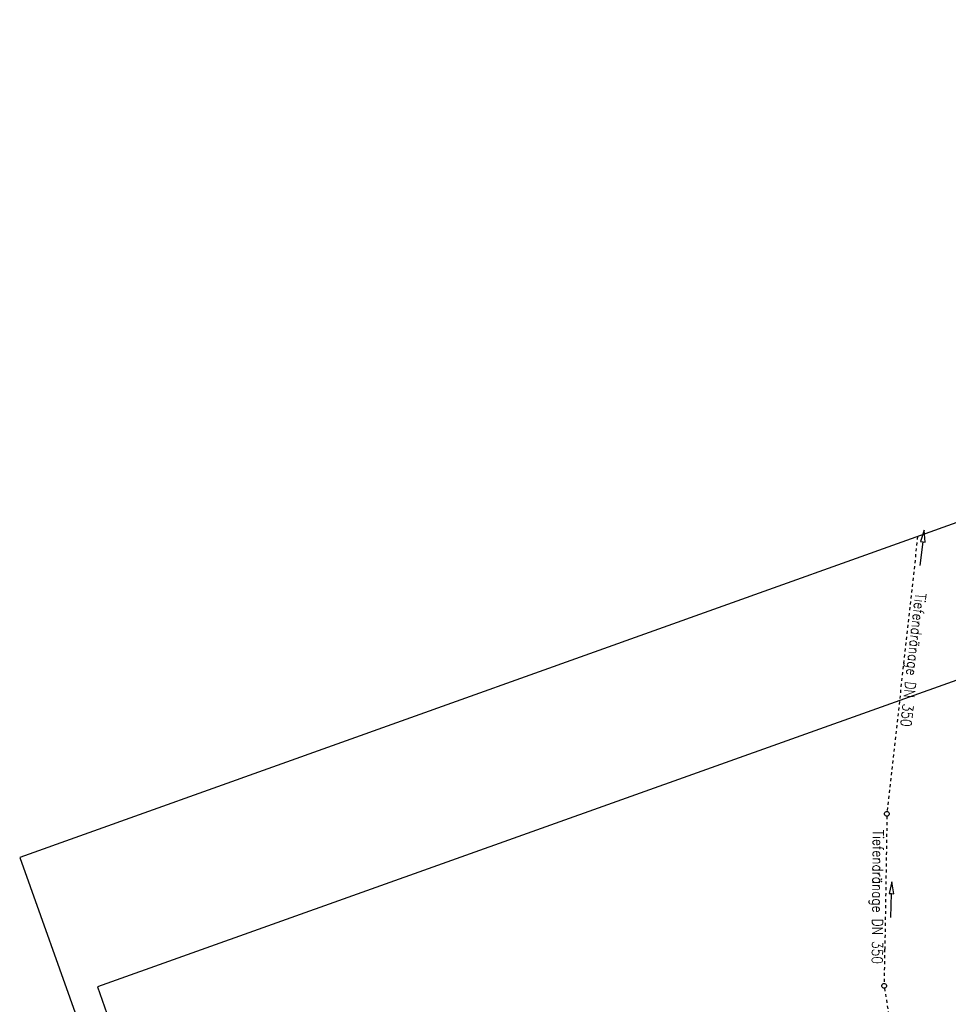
# Model space of a CAD drawing. Extents: x 447882 to 448688, y 437766 to 439043.
# Tile 35 of 50: x 447882 to 448038, y 438877 to 439043. Entities that reach past the tile are written whole.
import ezdxf

# ---------------------------------------------------------------- set-up
doc = ezdxf.new("R2010")
doc.units = 0
doc.header["$LTSCALE"] = 2
doc.header["$MEASUREMENT"] = 0
for name, pattern in [('ACAD_ISO03W100', [0.5, 0.25, -0.25]), ('AUSGEZOGEN', [0]), ('STRICHPT-X3', [3, 1.5, -0.75, 0, -0.75])]:
    doc.linetypes.add(name, pattern=pattern)
doc.layers.get('0').update_dxf_attribs({"linetype": 'AUSGEZOGEN'})
for name, color, linetype in [('ACHSE', 250, 'STRICHPT-X3'), ('FBR', 8, 'CONTINUOUS'), ('Planeinteilung', 6, 'CONTINUOUS'), ('RAHMEN', 250, 'AUSGEZOGEN'), ('Tiefendränage', 15, 'CONTINUOUS'), ('TIEFENDRÄNAGE-SCHRIFT', 15, 'CONTINUOUS')]:
    doc.layers.add(name, color=color, linetype=linetype)
doc.styles.add('ROMANS', font='romans.shx', dxfattribs={"width": 0.8})

# ---------------------------------------------------------------- blocks, each defined once
blk = doc.blocks.new('1135420')
for p, q in [((0, 297), (0, 0)), ((0, 0), (1135, 0))]:
    blk.add_line(p, q)
at = {"layer": 'RAHMEN'}
for p, q in [((25, 415), (25, 5)), ((25, 5), (950, 5))]:
    blk.add_line(p, q, dxfattribs=at)

msp = doc.modelspace()

# ---------------------------------------------------------------- linework, layer by layer
at = {"layer": 'ACHSE'}
msp.add_lwpolyline([(448115.4, 438985.5, -0.000001), (448118.19, 438967.92, -0.000001), (448122.12, 438943.23, 0.000002), (448126.05, 438918.54, 0.000007), (448128.02, 438906.19, -0.000017), (448129.98, 438893.85), (448133.91, 438869.16)], format="xyb", dxfattribs=at)
at = {"layer": 'FBR'}
for points in [[(448117.31, 438986.19), (448120.17, 438968.23, -0.000001), (448124.1, 438943.54, 0.000002), (448128.03, 438918.85, 0.000007), (448129.99, 438906.51, -0.000017), (448131.96, 438894.16), (448132.4, 438891.35), (448135.88, 438869.47)], [(448113.48, 438984.82), (448116.22, 438967.6, -0.000001), (448120.15, 438942.91, 0.000002), (448124.08, 438918.22, 0.000007), (448126.04, 438905.88, -0.000017), (448128, 438893.53), (448128.45, 438890.72), (448131.93, 438868.85)]]:
    msp.add_lwpolyline(points, format="xyb", dxfattribs=at)
at = {"layer": 'Tiefendränage', "linetype": 'ACAD_ISO03W100'}
for p, q in [((448033.27, 438956.16), (448028.14, 438909.8)), ((448028.09, 438909), (448027.73, 438886.55)), ((448027.69, 438886.55), (448027.63, 438880.77))]:
    msp.add_line(p, q, dxfattribs=at)
at = {"layer": 'Tiefendränage', "linetype": 'ACAD_ISO03W100', "flags": 128}
msp.add_lwpolyline([(448027.68, 438879.98), (448028.51, 438874.82), (448032.24, 438851.47)], dxfattribs=at)
at = {"layer": 'Tiefendränage', "linetype": 'Continuous'}
for centre in [(448028.09, 438909.4), (448027.62, 438880.37)]:
    msp.add_ellipse(centre, major_axis=(-0.283, 0.283), ratio=1, start_param=2.557664, end_param=8.840849, dxfattribs=at)
at = {"layer": 'TIEFENDRÄNAGE-SCHRIFT', "linetype": 'Continuous'}
for p, q in [((448034.4, 438957.25), (448033.78, 438955.31)), ((448034.57, 438955.22), (448034.4, 438957.25)), ((448033.72, 438951.29), (448034.18, 438955.26)), ((448033.78, 438955.31), (448034.18, 438955.26)), ((448034.18, 438955.26), (448034.57, 438955.22)), ((448028.93, 438897.93), (448028.48, 438895.94)), ((448029.28, 438895.92), (448028.93, 438897.93)), ((448028.48, 438895.94), (448028.88, 438895.93)), ((448028.78, 438891.93), (448028.88, 438895.93)), ((448028.88, 438895.93), (448029.28, 438895.92))]:
    msp.add_line(p, q, dxfattribs=at)

# ---------------------------------------------------------------- block references
at = {"layer": 'Planeinteilung', "linetype": 'Continuous', "rotation": 289.6609145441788}
msp.add_blockref('1135420', (447881.81, 438902.05), dxfattribs=at)

# ---------------------------------------------------------------- texts
at = {"layer": 'TIEFENDRÄNAGE-SCHRIFT', "linetype": 'Continuous', "style": 'ROMANS', "oblique": 360, "width": 0.8334}
for rotation, p in [(263.5434, (448032.91, 438946.69)), (269.5434, (448025.74, 438906.7))]:
    msp.add_text('Tiefendränage DN 350', height=1.8, rotation=rotation, dxfattribs=at).set_placement(p)

doc.saveas('drawing.dxf')
